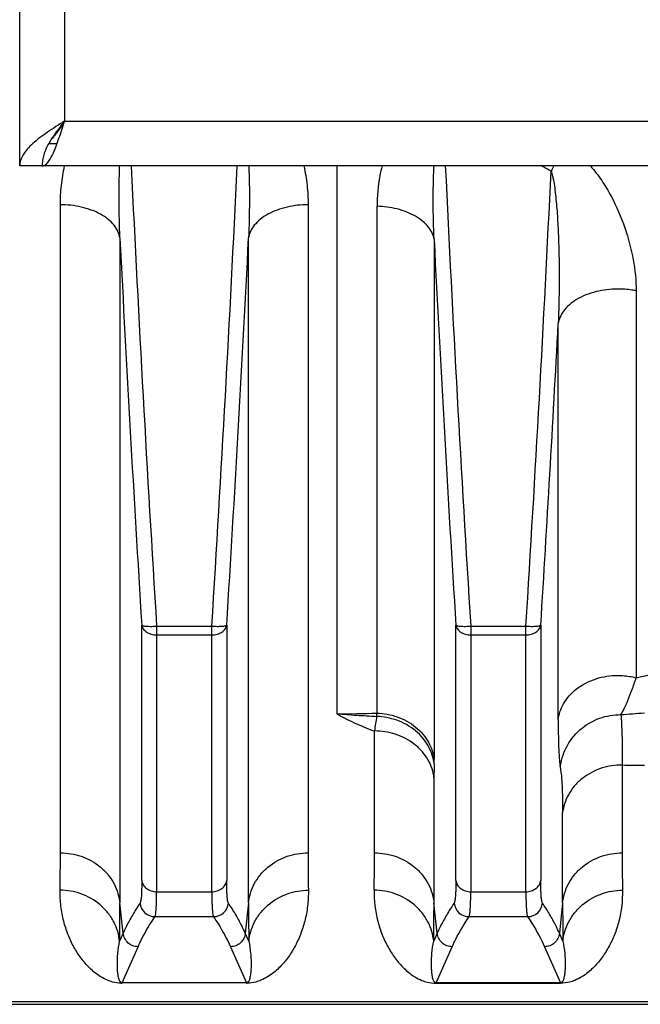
# Model space of a CAD drawing. Extents: x -1817 to 1181, y 8 to 1522.
# Tile 10 of 66: x -800 to -758, y 179 to 245. Entities that reach past the tile are written whole.
import ezdxf

# ---------------------------------------------------------------- set-up
doc = ezdxf.new("R2010")
doc.units = 0
doc.header["$LTSCALE"] = 65.395
doc.layers.get('0').update_dxf_attribs({"linetype": 'CONTINUOUS'})

msp = doc.modelspace()

# ---------------------------------------------------------------- linework, layer by layer
at = {"color": 6, "linetype": 'CONTINUOUS'}
for p, q in [((-799.6, 235.385), (-799.6, 399.385)), ((-797.661, 236.885), (-797.1, 236.885)), ((-664.6, 235.385), (-799.6, 235.385)), ((-801.1, 179.301), (-705.6, 179.301))]:
    msp.add_line(p, q, dxfattribs=at)
at = {"color": 9, "linetype": 'CONTINUOUS'}
for p, q in [((-796.6, 396.385), (-796.6, 238.385)), ((-796.6, 238.385), (-667.6, 238.385)), ((-778.401, 235.385), (-778.401, 198.737)), ((-775.71, 198.783), (-775.71, 232.685)), ((-792.901, 230.581), (-792.901, 186.092)), ((-784.299, 186.092), (-784.299, 230.581)), ((-771.896, 230.477), (-771.896, 195.69)), ((-758.383, 227.028), (-758.383, 201.144)), ((-763.595, 198.337), (-763.595, 224.846)), ((-791.44, 187.58), (-791.44, 204.666)), ((-790.445, 204.599), (-790.445, 186.832)), ((-790.443, 204.599), (-786.757, 204.599)), ((-786.755, 186.832), (-786.755, 204.599)), ((-785.76, 204.666), (-785.76, 187.58)), ((-770.44, 187.58), (-770.44, 204.666)), ((-769.445, 204.599), (-769.445, 186.832)), ((-769.443, 204.599), (-765.756, 204.599)), ((-765.755, 186.832), (-765.755, 204.599)), ((-764.76, 204.666), (-764.76, 187.58)), ((-790.445, 204.016), (-786.755, 204.016)), ((-769.445, 204.016), (-765.755, 204.016)), ((-775.881, 189.433), (-775.881, 197.587)), ((-759.319, 195.31), (-759.319, 189.433)), ((-771.901, 194.461), (-771.901, 186.092)), ((-763.299, 186.092), (-763.299, 192.124)), ((-790.445, 186.832), (-786.755, 186.832)), ((-769.445, 186.832), (-765.755, 186.832)), ((-792.682, 184.059), (-792.901, 186.092)), ((-784.299, 186.092), (-784.518, 184.059)), ((-771.682, 184.059), (-771.901, 186.092)), ((-763.299, 186.092), (-763.518, 184.059)), ((-786.643, 185.163), (-790.556, 185.163)), ((-765.643, 185.163), (-769.556, 185.163)), ((-792.682, 184.059), (-792.92, 183.522)), ((-784.281, 183.522), (-784.518, 184.059)), ((-771.682, 184.059), (-771.92, 183.522)), ((-763.281, 183.522), (-763.518, 184.059)), ((-792.754, 180.738), (-791.687, 183.154)), ((-785.513, 183.154), (-784.446, 180.738)), ((-771.754, 180.738), (-770.687, 183.154)), ((-764.513, 183.154), (-763.446, 180.738)), ((-705.6, 179.469), (-801.1, 179.469))]:
    msp.add_line(p, q, dxfattribs=at)
at = {"color": 2, "linetype": 'CONTINUOUS'}
for p, q in [((-796.881, 189.433), (-796.881, 232.79)), ((-780.319, 232.79), (-780.319, 189.433)), ((-784.446, 180.738), (-792.754, 180.738)), ((-792.754, 180.738), (-792.754, 180.709)), ((-784.446, 180.709), (-784.446, 180.738)), ((-763.446, 180.738), (-771.754, 180.738)), ((-771.754, 180.738), (-771.754, 180.709)), ((-771.754, 180.709), (-763.446, 180.709)), ((-763.446, 180.709), (-763.446, 180.738))]:
    msp.add_line(p, q, dxfattribs=at)
at = {"color": 9, "linetype": 'CONTINUOUS'}
for centre, radius, start, end in [((1221.306, 331.124), 2015.724, 182.722345, 183.598767), ((-2798.514, 331.108), 2015.731, 356.401701, 357.278119), ((1239.013, 330.965), 2012.427, 182.722283, 183.600141), ((-782.649, 199.535), 40.078, 62.3852, 63.44701), ((-711.967, 207.258), 59.054, 151.55608, 151.92713), ((-2845.923, 334.816), 2084.24, 356.417977, 357.256311), ((1345.427, 338.128), 2141.031, 182.879264, 183.573865), ((-2922.636, 338.128), 2141.04, 356.426136, 357.120734), ((1367.738, 338.204), 2142.344, 182.882335, 183.573721), ((-2975.165, 342.452), 2214.695, 356.433071, 356.956), ((-784.56, 314.359), 116.202, 283.01908, 285.85366), ((-778.393, 277.653), 78.916, 269.99397, 271.94811), ((-748.049, 193.91), 28.074, 170.4618, 172.47347), ((-789.34, 200.182), 13.701, 353.20799, 354.13857), ((-769.36, 333.02), 134.71, 274.23468, 274.909), ((-807.966, 195.682), 36.07, 359.52363, 0.01304), ((-663.53, 194.455), 108.371, 179.5101, 179.99724), ((-757.841, 302.846), 107.546, 269.21241, 270.00429), ((-935.829, 189.392), 159.948, 359.11979, 0.01473), ((-610.04, 189.312), 149.279, 179.95328, 180.91219), ((-950.408, 185.967), 157.508, 359.11071, 0.04568), ((-790.554, 186.166), 1.002, 185.08213, 269.84706), ((-786.646, 186.166), 1.002, 270.17001, 354.9209), ((-615.499, 186.05), 168.801, 179.98559, 180.85802), ((-929.408, 185.967), 157.508, 359.11071, 0.04568), ((-769.554, 186.166), 1.002, 185.08213, 269.84706), ((-765.646, 186.166), 1.002, 270.17001, 354.9209), ((-594.499, 186.05), 168.801, 179.98559, 180.85802)]:
    msp.add_arc(centre, radius, start, end, dxfattribs=at)
at = {"color": 2, "linetype": 'CONTINUOUS'}
for centre, radius, start, end in [((-946.16, 189.312), 149.279, 359.08781, 0.04672), ((-620.371, 189.392), 159.948, 179.98527, 180.88021), ((-792.754, 183.278), 2.569, 268.7655, 269.39006), ((-792.753, 183.351), 2.642, 269.38855, 269.9797), ((-784.45, 183.564), 2.855, 270.06865, 271.18507)]:
    msp.add_arc(centre, radius, start, end, dxfattribs=at)
at = {"color": 6, "linetype": 'CONTINUOUS'}
msp.add_open_spline([(-796.6, 238.385), (-796.986, 238.139), (-797.552, 237.78), (-798.257, 237.275), (-798.712, 236.905), (-799.089, 236.534), (-799.375, 236.159), (-799.557, 235.776), (-799.6, 235.511), (-799.6, 235.385)], degree=3, knots=[0, 0, 0, 0, 0.312557, 0.458434, 0.592754, 0.713321, 0.819613, 0.913525, 1, 1, 1, 1], dxfattribs=at)
at = {"color": 2, "linetype": 'CONTINUOUS'}
for points, knots in [([(-798.1, 235.385), (-798.068, 235.385), (-798.002, 235.396), (-797.906, 235.442), (-797.812, 235.516), (-797.678, 235.66), (-797.517, 235.911), (-797.335, 236.284), (-797.152, 236.735), (-796.968, 237.249), (-796.784, 237.806), (-796.662, 238.19), (-796.6, 238.385)], [0, 0, 0, 0, 0.027448, 0.057319, 0.091444, 0.130936, 0.227784, 0.348613, 0.490914, 0.650506, 0.82216, 1, 1, 1, 1]), ([(-796.6, 238.385), (-796.795, 238.137), (-797.173, 237.655), (-797.668, 236.92), (-797.961, 236.278), (-798.08, 235.764), (-798.1, 235.51), (-798.1, 235.385)], [0, 0, 0, 0, 0.276428, 0.538098, 0.777354, 0.889919, 1, 1, 1, 1]), ([(-796.6, 238.385), (-796.742, 238.162), (-796.948, 237.836), (-797.243, 237.441), (-797.396, 237.27), (-797.474, 237.196)], [0, 0, 0, 0, 0.536853, 0.781304, 1, 1, 1, 1]), ([(-796.881, 232.79), (-796.882, 233.223), (-796.833, 234.095), (-796.692, 234.957), (-796.597, 235.385)], [0, 0, 0, 0, 0.496719, 1, 1, 1, 1]), ([(-780.603, 235.385), (-780.508, 234.957), (-780.367, 234.095), (-780.318, 233.223), (-780.319, 232.79)], [0, 0, 0, 0, 0.503271, 1, 1, 1, 1]), ([(-792.809, 180.709), (-793.005, 180.714), (-793.32, 180.759), (-793.791, 180.92), (-794.197, 181.135), (-794.594, 181.422), (-795.039, 181.822), (-795.519, 182.381), (-795.998, 183.133), (-796.387, 183.965), (-796.682, 184.881), (-796.836, 185.701), (-796.896, 186.394), (-796.904, 186.753), (-796.9, 186.935)], [0, 0, 0, 0, 0.072467, 0.116189, 0.183429, 0.241667, 0.296696, 0.404132, 0.512796, 0.625244, 0.743003, 0.867395, 0.932569, 1, 1, 1, 1]), ([(-780.3, 186.935), (-780.296, 186.753), (-780.304, 186.394), (-780.365, 185.701), (-780.518, 184.881), (-780.813, 183.965), (-781.202, 183.133), (-781.681, 182.381), (-782.161, 181.822), (-782.606, 181.422), (-783.003, 181.135), (-783.409, 180.92), (-783.88, 180.759), (-784.195, 180.714), (-784.391, 180.709)], [0, 0, 0, 0, 0.067433, 0.132611, 0.257006, 0.374769, 0.48722, 0.595888, 0.703328, 0.758358, 0.816596, 0.883834, 0.927552, 1, 1, 1, 1])]:
    msp.add_open_spline(points, degree=3, knots=knots, dxfattribs=at)
at = {"color": 9, "linetype": 'CONTINUOUS'}
for points, knots in [([(-792.901, 230.581), (-792.933, 231.387), (-792.971, 232.988), (-792.95, 234.59), (-792.918, 235.385)], [0, 0, 0, 0, 0.503573, 1, 1, 1, 1]), ([(-784.282, 235.385), (-784.25, 234.59), (-784.229, 232.988), (-784.267, 231.387), (-784.299, 230.581)], [0, 0, 0, 0, 0.496428, 1, 1, 1, 1]), ([(-775.373, 235.385), (-775.43, 235.163), (-775.627, 234.276), (-775.71, 233.364), (-775.71, 232.685)], [0, 0, 0, 0, 0.252538, 1, 1, 1, 1]), ([(-771.896, 230.477), (-771.929, 231.304), (-771.958, 232.541), (-771.946, 234.177), (-771.919, 234.986), (-771.899, 235.385)], [0, 0, 0, 0, 0.505912, 0.755682, 1, 1, 1, 1]), ([(-761.444, 235.385), (-761.17, 235.076), (-760.674, 234.424), (-759.86, 233.058), (-759.102, 231.294), (-758.533, 229.157), (-758.383, 227.724), (-758.383, 227.028)], [0, 0, 0, 0, 0.136877, 0.269976, 0.525989, 0.769462, 1, 1, 1, 1]), ([(-764.072, 235.046), (-764.047, 234.978), (-764.002, 234.83), (-763.924, 234.501), (-763.847, 234.041), (-763.773, 233.453), (-763.712, 232.833), (-763.663, 232.194), (-763.609, 231.319), (-763.563, 230.21), (-763.534, 228.869), (-763.527, 227.079), (-763.556, 225.737), (-763.595, 224.846)], [0, 0, 0, 0, 0.02115, 0.045265, 0.099126, 0.157605, 0.218774, 0.281615, 0.345596, 0.475531, 0.60684, 0.738523, 1, 1, 1, 1]), ([(-792.901, 230.581), (-792.924, 230.724), (-793.018, 231.023), (-793.285, 231.444), (-793.685, 231.837), (-794.204, 232.18), (-794.816, 232.455), (-795.709, 232.715), (-796.415, 232.79), (-796.881, 232.79)], [0, 0, 0, 0, 0.089078, 0.189378, 0.303226, 0.430651, 0.569069, 0.713845, 1, 1, 1, 1]), ([(-780.319, 232.79), (-780.785, 232.79), (-781.491, 232.715), (-782.384, 232.455), (-782.996, 232.18), (-783.515, 231.837), (-783.915, 231.444), (-784.182, 231.023), (-784.276, 230.724), (-784.299, 230.581)], [0, 0, 0, 0, 0.286155, 0.430931, 0.569349, 0.696774, 0.810622, 0.910922, 1, 1, 1, 1]), ([(-771.896, 230.477), (-771.918, 230.616), (-772.008, 230.907), (-772.263, 231.318), (-772.644, 231.703), (-773.137, 232.041), (-773.721, 232.317), (-774.577, 232.587), (-775.258, 232.674), (-775.71, 232.685)], [0, 0, 0, 0, 0.089911, 0.190598, 0.304279, 0.43107, 0.568672, 0.712863, 1, 1, 1, 1]), ([(-759.615, 227.152), (-760.103, 227.152), (-760.837, 227.068), (-761.751, 226.775), (-762.359, 226.476), (-762.862, 226.113), (-763.24, 225.707), (-763.487, 225.282), (-763.573, 224.987), (-763.595, 224.846)], [0, 0, 0, 0, 0.29589, 0.442146, 0.579782, 0.704898, 0.815875, 0.913441, 1, 1, 1, 1]), ([(-758.383, 227.028), (-758.478, 227.048), (-758.885, 227.121), (-759.299, 227.152), (-759.615, 227.152)], [0, 0, 0, 0, 0.235562, 1, 1, 1, 1]), ([(-791.44, 204.666), (-791.434, 204.656), (-791.402, 204.638), (-791.339, 204.62), (-791.241, 204.604), (-791.114, 204.592), (-790.962, 204.586), (-790.736, 204.585), (-790.562, 204.591), (-790.445, 204.599)], [0, 0, 0, 0, 0.036159, 0.101067, 0.199019, 0.327529, 0.481395, 0.65133, 1, 1, 1, 1]), ([(-791.44, 204.666), (-791.427, 204.576), (-791.348, 204.391), (-791.115, 204.181), (-790.802, 204.047), (-790.566, 204.016), (-790.445, 204.016)], [0, 0, 0, 0, 0.213074, 0.451175, 0.717002, 1, 1, 1, 1]), ([(-786.755, 204.016), (-786.634, 204.016), (-786.399, 204.047), (-786.085, 204.181), (-785.852, 204.391), (-785.773, 204.576), (-785.76, 204.666)], [0, 0, 0, 0, 0.282998, 0.548825, 0.786926, 1, 1, 1, 1]), ([(-786.755, 204.599), (-786.638, 204.591), (-786.464, 204.585), (-786.238, 204.586), (-786.086, 204.592), (-785.959, 204.604), (-785.861, 204.62), (-785.798, 204.638), (-785.766, 204.656), (-785.76, 204.666)], [0, 0, 0, 0, 0.34867, 0.518605, 0.672471, 0.800981, 0.898933, 0.963841, 1, 1, 1, 1]), ([(-770.44, 204.666), (-770.427, 204.576), (-770.348, 204.391), (-770.115, 204.181), (-769.802, 204.047), (-769.566, 204.016), (-769.445, 204.016)], [0, 0, 0, 0, 0.213074, 0.451175, 0.717002, 1, 1, 1, 1]), ([(-770.44, 204.666), (-770.434, 204.656), (-770.402, 204.638), (-770.339, 204.62), (-770.241, 204.604), (-770.114, 204.592), (-769.962, 204.586), (-769.736, 204.585), (-769.562, 204.591), (-769.445, 204.599)], [0, 0, 0, 0, 0.036159, 0.101067, 0.199019, 0.327529, 0.481395, 0.65133, 1, 1, 1, 1]), ([(-765.755, 204.599), (-765.638, 204.591), (-765.464, 204.585), (-765.238, 204.586), (-765.086, 204.592), (-764.959, 204.604), (-764.861, 204.62), (-764.798, 204.638), (-764.766, 204.656), (-764.76, 204.666)], [0, 0, 0, 0, 0.348671, 0.518604, 0.672472, 0.800982, 0.898933, 0.963841, 1, 1, 1, 1]), ([(-765.755, 204.016), (-765.634, 204.016), (-765.399, 204.047), (-765.085, 204.181), (-764.852, 204.391), (-764.773, 204.576), (-764.76, 204.666)], [0, 0, 0, 0, 0.282998, 0.548825, 0.786926, 1, 1, 1, 1]), ([(-763.595, 198.337), (-763.573, 198.516), (-763.49, 198.888), (-763.247, 199.431), (-762.873, 199.954), (-762.371, 200.425), (-761.761, 200.814), (-760.852, 201.191), (-760.105, 201.304), (-759.615, 201.304)], [0, 0, 0, 0, 0.100499, 0.209774, 0.328222, 0.455358, 0.589463, 0.727595, 1, 1, 1, 1]), ([(-759.615, 201.304), (-759.506, 201.304), (-759.091, 201.29), (-758.678, 201.223), (-758.383, 201.144)], [0, 0, 0, 0, 0.262645, 1, 1, 1, 1]), ([(-759.413, 198.678), (-759.328, 198.807), (-759.159, 199.121), (-758.914, 199.672), (-758.648, 200.362), (-758.473, 200.869), (-758.383, 201.144)], [0, 0, 0, 0, 0.172536, 0.398893, 0.675714, 1, 1, 1, 1]), ([(-778.401, 198.737), (-777.958, 198.704), (-777.069, 198.642), (-776.18, 198.586), (-775.735, 198.562)], [0, 0, 0, 0, 0.499089, 1, 1, 1, 1]), ([(-778.401, 198.737), (-778.219, 198.631), (-777.837, 198.424), (-777.005, 198.02), (-776.341, 197.754), (-775.881, 197.587)], [0, 0, 0, 0, 0.227635, 0.470161, 1, 1, 1, 1]), ([(-771.897, 195.382), (-771.919, 195.58), (-772.005, 195.986), (-772.256, 196.575), (-772.634, 197.132), (-773.299, 197.793), (-774.342, 198.373), (-775.277, 198.546), (-775.735, 198.562)], [0, 0, 0, 0, 0.11072, 0.228453, 0.35261, 0.481884, 0.745821, 1, 1, 1, 1]), ([(-775.71, 198.783), (-775.255, 198.767), (-774.329, 198.597), (-773.292, 198.035), (-772.63, 197.391), (-772.253, 196.85), (-772.004, 196.278), (-771.918, 195.883), (-771.896, 195.69)], [0, 0, 0, 0, 0.25662, 0.521573, 0.650553, 0.773925, 0.890535, 1, 1, 1, 1]), ([(-763.595, 198.337), (-763.595, 197.972), (-763.59, 197.303), (-763.566, 196.394), (-763.531, 195.754), (-763.491, 195.343), (-763.467, 195.171), (-763.454, 195.095)], [0, 0, 0, 0, 0.336785, 0.617942, 0.840303, 0.928133, 1, 1, 1, 1]), ([(-763.454, 195.095), (-763.409, 195.562), (-763.134, 196.525), (-762.206, 197.734), (-760.888, 198.513), (-759.89, 198.682), (-759.413, 198.678)], [0, 0, 0, 0, 0.238819, 0.497112, 0.757186, 1, 1, 1, 1]), ([(-759.413, 198.678), (-759.391, 198.484), (-759.358, 198.036), (-759.315, 196.913), (-759.314, 195.985), (-759.319, 195.31)], [0, 0, 0, 0, 0.173869, 0.399118, 1, 1, 1, 1]), ([(-771.901, 194.459), (-771.924, 194.658), (-772.013, 195.068), (-772.274, 195.66), (-772.669, 196.219), (-773.365, 196.879), (-774.449, 197.44), (-775.412, 197.587), (-775.881, 197.587)], [0, 0, 0, 0, 0.1094, 0.226229, 0.350018, 0.479478, 0.744788, 1, 1, 1, 1]), ([(-763.454, 195.095), (-763.424, 194.924), (-763.377, 194.53), (-763.332, 193.862), (-763.305, 193.042), (-763.299, 192.446), (-763.299, 192.124)], [0, 0, 0, 0, 0.174141, 0.399405, 0.675078, 1, 1, 1, 1]), ([(-759.319, 195.31), (-759.79, 195.31), (-760.757, 195.159), (-761.842, 194.583), (-762.535, 193.911), (-762.929, 193.342), (-763.188, 192.74), (-763.277, 192.325), (-763.299, 192.122)], [0, 0, 0, 0, 0.254148, 0.518756, 0.64828, 0.772443, 0.889883, 1, 1, 1, 1]), ([(-796.881, 189.433), (-796.411, 189.433), (-795.44, 189.275), (-794.357, 188.67), (-793.666, 187.969), (-793.272, 187.373), (-793.012, 186.741), (-792.924, 186.305), (-792.901, 186.092)], [0, 0, 0, 0, 0.248612, 0.510549, 0.640601, 0.76653, 0.886675, 1, 1, 1, 1]), ([(-784.299, 186.092), (-784.277, 186.305), (-784.188, 186.741), (-783.928, 187.373), (-783.534, 187.969), (-782.843, 188.67), (-781.761, 189.275), (-780.789, 189.433), (-780.319, 189.433)], [0, 0, 0, 0, 0.113325, 0.23347, 0.359399, 0.489451, 0.751388, 1, 1, 1, 1]), ([(-775.881, 189.433), (-775.411, 189.433), (-774.44, 189.275), (-773.357, 188.67), (-772.666, 187.969), (-772.272, 187.373), (-772.012, 186.741), (-771.924, 186.305), (-771.901, 186.092)], [0, 0, 0, 0, 0.248612, 0.510549, 0.640601, 0.76653, 0.886675, 1, 1, 1, 1]), ([(-763.299, 186.092), (-763.277, 186.305), (-763.188, 186.741), (-762.928, 187.373), (-762.534, 187.969), (-761.843, 188.67), (-760.761, 189.275), (-759.789, 189.433), (-759.319, 189.433)], [0, 0, 0, 0, 0.113325, 0.23347, 0.359399, 0.489451, 0.751388, 1, 1, 1, 1]), ([(-791.44, 187.58), (-791.44, 187.384), (-791.442, 187.107), (-791.455, 186.761), (-791.466, 186.553), (-791.482, 186.381), (-791.5, 186.246), (-791.521, 186.148), (-791.54, 186.095), (-791.552, 186.077)], [0, 0, 0, 0, 0.388131, 0.548835, 0.686438, 0.800457, 0.890593, 0.956849, 1, 1, 1, 1]), ([(-791.44, 187.58), (-791.428, 187.482), (-791.356, 187.275), (-791.123, 187.025), (-790.802, 186.867), (-790.562, 186.832), (-790.445, 186.832)], [0, 0, 0, 0, 0.22036, 0.471049, 0.739402, 1, 1, 1, 1]), ([(-786.755, 186.832), (-786.638, 186.832), (-786.398, 186.867), (-786.077, 187.025), (-785.845, 187.275), (-785.772, 187.482), (-785.76, 187.58)], [0, 0, 0, 0, 0.260598, 0.528951, 0.77964, 1, 1, 1, 1]), ([(-785.648, 186.077), (-785.66, 186.095), (-785.679, 186.148), (-785.7, 186.246), (-785.718, 186.381), (-785.734, 186.553), (-785.746, 186.761), (-785.758, 187.107), (-785.76, 187.384), (-785.76, 187.58)], [0, 0, 0, 0, 0.043132, 0.109377, 0.199507, 0.313526, 0.451134, 0.61185, 1, 1, 1, 1]), ([(-770.44, 187.58), (-770.44, 187.384), (-770.442, 187.107), (-770.455, 186.761), (-770.466, 186.553), (-770.482, 186.381), (-770.5, 186.246), (-770.521, 186.148), (-770.54, 186.095), (-770.552, 186.077)], [0, 0, 0, 0, 0.388131, 0.548835, 0.686438, 0.800457, 0.890593, 0.956849, 1, 1, 1, 1]), ([(-770.44, 187.58), (-770.428, 187.482), (-770.356, 187.275), (-770.123, 187.025), (-769.802, 186.867), (-769.562, 186.832), (-769.445, 186.832)], [0, 0, 0, 0, 0.22036, 0.471049, 0.739402, 1, 1, 1, 1]), ([(-765.755, 186.832), (-765.638, 186.832), (-765.398, 186.867), (-765.077, 187.025), (-764.845, 187.275), (-764.772, 187.482), (-764.76, 187.58)], [0, 0, 0, 0, 0.260598, 0.528951, 0.77964, 1, 1, 1, 1]), ([(-764.648, 186.077), (-764.66, 186.095), (-764.679, 186.148), (-764.7, 186.246), (-764.718, 186.381), (-764.734, 186.553), (-764.746, 186.761), (-764.758, 187.107), (-764.76, 187.384), (-764.76, 187.58)], [0, 0, 0, 0, 0.043132, 0.109377, 0.199507, 0.313526, 0.451134, 0.61185, 1, 1, 1, 1]), ([(-792.92, 183.522), (-792.942, 183.739), (-793.031, 184.182), (-793.29, 184.827), (-793.684, 185.436), (-794.373, 186.151), (-795.455, 186.77), (-796.43, 186.934), (-796.9, 186.935)], [0, 0, 0, 0, 0.114444, 0.235567, 0.362159, 0.492435, 0.753428, 1, 1, 1, 1]), ([(-790.557, 185.163), (-790.545, 185.183), (-790.526, 185.242), (-790.505, 185.351), (-790.487, 185.501), (-790.471, 185.692), (-790.459, 185.922), (-790.447, 186.307), (-790.445, 186.615), (-790.445, 186.832)], [0, 0, 0, 0, 0.042487, 0.108457, 0.198495, 0.312546, 0.450283, 0.61121, 1, 1, 1, 1]), ([(-786.755, 186.832), (-786.755, 186.615), (-786.753, 186.307), (-786.741, 185.922), (-786.729, 185.692), (-786.713, 185.501), (-786.695, 185.351), (-786.674, 185.242), (-786.655, 185.183), (-786.643, 185.163)], [0, 0, 0, 0, 0.38879, 0.549717, 0.687454, 0.801504, 0.891543, 0.957513, 1, 1, 1, 1]), ([(-784.281, 183.522), (-784.258, 183.739), (-784.169, 184.182), (-783.91, 184.827), (-783.516, 185.436), (-782.827, 186.151), (-781.745, 186.77), (-780.77, 186.934), (-780.3, 186.935)], [0, 0, 0, 0, 0.114444, 0.235567, 0.362159, 0.492435, 0.753428, 1, 1, 1, 1]), ([(-775.9, 186.935), (-775.911, 186.24), (-775.792, 185.217), (-775.385, 183.96), (-774.994, 183.126), (-774.513, 182.373), (-774.031, 181.814), (-773.584, 181.414), (-773.185, 181.127), (-772.772, 180.911), (-772.287, 180.75), (-771.959, 180.709), (-771.754, 180.709)], [0, 0, 0, 0, 0.255276, 0.372527, 0.484486, 0.592683, 0.699695, 0.754549, 0.81269, 0.880128, 0.924511, 1, 1, 1, 1]), ([(-771.92, 183.522), (-771.942, 183.739), (-772.031, 184.182), (-772.29, 184.827), (-772.684, 185.436), (-773.373, 186.151), (-774.455, 186.77), (-775.43, 186.934), (-775.9, 186.935)], [0, 0, 0, 0, 0.114444, 0.235567, 0.362159, 0.492435, 0.753428, 1, 1, 1, 1]), ([(-769.557, 185.163), (-769.545, 185.183), (-769.526, 185.242), (-769.505, 185.351), (-769.487, 185.501), (-769.471, 185.692), (-769.459, 185.922), (-769.447, 186.307), (-769.445, 186.615), (-769.445, 186.832)], [0, 0, 0, 0, 0.042487, 0.108457, 0.198495, 0.312546, 0.450283, 0.61121, 1, 1, 1, 1]), ([(-765.755, 186.832), (-765.755, 186.615), (-765.753, 186.307), (-765.741, 185.922), (-765.729, 185.692), (-765.713, 185.501), (-765.695, 185.351), (-765.674, 185.242), (-765.655, 185.183), (-765.643, 185.163)], [0, 0, 0, 0, 0.38879, 0.549717, 0.687454, 0.801504, 0.891543, 0.957513, 1, 1, 1, 1]), ([(-759.3, 186.935), (-759.289, 186.24), (-759.409, 185.217), (-759.815, 183.96), (-760.206, 183.126), (-760.687, 182.373), (-761.169, 181.814), (-761.616, 181.414), (-762.015, 181.127), (-762.428, 180.911), (-762.913, 180.75), (-763.241, 180.709), (-763.446, 180.709)], [0, 0, 0, 0, 0.255276, 0.372527, 0.484486, 0.592683, 0.699695, 0.754549, 0.81269, 0.880128, 0.924511, 1, 1, 1, 1]), ([(-763.281, 183.522), (-763.258, 183.739), (-763.169, 184.182), (-762.91, 184.827), (-762.516, 185.436), (-761.827, 186.151), (-760.745, 186.77), (-759.77, 186.934), (-759.3, 186.935)], [0, 0, 0, 0, 0.114444, 0.235567, 0.362159, 0.492435, 0.753428, 1, 1, 1, 1]), ([(-791.552, 186.077), (-791.664, 185.911), (-791.93, 185.498), (-792.318, 184.83), (-792.569, 184.316), (-792.682, 184.06)], [0, 0, 0, 0, 0.259307, 0.636547, 1, 1, 1, 1]), ([(-784.518, 184.06), (-784.593, 184.229), (-784.795, 184.658), (-785.168, 185.334), (-785.481, 185.829), (-785.648, 186.077)], [0, 0, 0, 0, 0.240803, 0.613386, 1, 1, 1, 1]), ([(-770.552, 186.077), (-770.664, 185.911), (-770.93, 185.498), (-771.318, 184.83), (-771.569, 184.316), (-771.682, 184.06)], [0, 0, 0, 0, 0.259307, 0.636547, 1, 1, 1, 1]), ([(-763.518, 184.06), (-763.593, 184.229), (-763.795, 184.658), (-764.168, 185.334), (-764.481, 185.829), (-764.648, 186.077)], [0, 0, 0, 0, 0.240803, 0.613386, 1, 1, 1, 1]), ([(-791.687, 183.154), (-791.612, 183.323), (-791.282, 184.018), (-790.885, 184.681), (-790.556, 185.163)], [0, 0, 0, 0, 0.241031, 1, 1, 1, 1]), ([(-786.643, 185.163), (-786.531, 184.998), (-786.112, 184.353), (-785.745, 183.674), (-785.513, 183.154)], [0, 0, 0, 0, 0.259581, 1, 1, 1, 1]), ([(-770.687, 183.154), (-770.612, 183.323), (-770.282, 184.018), (-769.885, 184.681), (-769.556, 185.163)], [0, 0, 0, 0, 0.241031, 1, 1, 1, 1]), ([(-765.643, 185.163), (-765.531, 184.998), (-765.112, 184.353), (-764.745, 183.674), (-764.513, 183.154)], [0, 0, 0, 0, 0.259581, 1, 1, 1, 1]), ([(-791.687, 183.154), (-791.809, 183.154), (-792.056, 183.2), (-792.375, 183.398), (-792.602, 183.697), (-792.671, 183.938), (-792.682, 184.059)], [0, 0, 0, 0, 0.250123, 0.500266, 0.750259, 1, 1, 1, 1]), ([(-784.518, 184.059), (-784.529, 183.938), (-784.598, 183.697), (-784.825, 183.398), (-785.144, 183.2), (-785.391, 183.154), (-785.513, 183.154)], [0, 0, 0, 0, 0.24973, 0.499716, 0.749867, 1, 1, 1, 1]), ([(-770.687, 183.154), (-770.809, 183.154), (-771.056, 183.2), (-771.375, 183.398), (-771.602, 183.697), (-771.671, 183.938), (-771.682, 184.059)], [0, 0, 0, 0, 0.250123, 0.500266, 0.750259, 1, 1, 1, 1]), ([(-763.518, 184.059), (-763.529, 183.938), (-763.598, 183.697), (-763.825, 183.398), (-764.144, 183.2), (-764.391, 183.154), (-764.513, 183.154)], [0, 0, 0, 0, 0.24973, 0.499716, 0.749867, 1, 1, 1, 1]), ([(-792.825, 180.755), (-792.875, 180.783), (-792.936, 180.884), (-792.982, 181.034), (-793.013, 181.186), (-793.043, 181.395), (-793.065, 181.667), (-793.074, 182.006), (-793.066, 182.363), (-793.031, 182.872), (-792.974, 183.26), (-792.92, 183.522)], [0, 0, 0, 0, 0.060552, 0.114638, 0.168938, 0.22425, 0.338681, 0.458668, 0.584497, 0.716432, 1, 1, 1, 1]), ([(-784.281, 183.522), (-784.226, 183.26), (-784.169, 182.872), (-784.134, 182.362), (-784.126, 182.006), (-784.135, 181.667), (-784.157, 181.394), (-784.187, 181.185), (-784.218, 181.033), (-784.264, 180.883), (-784.325, 180.782), (-784.375, 180.755)], [0, 0, 0, 0, 0.283559, 0.415489, 0.541313, 0.661295, 0.77572, 0.831029, 0.885326, 0.939412, 1, 1, 1, 1]), ([(-771.754, 180.738), (-771.78, 180.737), (-771.824, 180.749), (-771.868, 180.787), (-771.896, 180.822), (-771.923, 180.869), (-771.949, 180.93), (-771.98, 181.029), (-772.008, 181.157), (-772.032, 181.313), (-772.049, 181.474), (-772.066, 181.697), (-772.078, 182.112), (-772.049, 182.744), (-771.975, 183.257), (-771.92, 183.522)], [0, 0, 0, 0, 0.026989, 0.044427, 0.059399, 0.07346, 0.100545, 0.127222, 0.180728, 0.235168, 0.290826, 0.347815, 0.465987, 0.720047, 1, 1, 1, 1]), ([(-763.281, 183.522), (-763.225, 183.257), (-763.151, 182.744), (-763.122, 182.112), (-763.134, 181.697), (-763.151, 181.474), (-763.168, 181.313), (-763.192, 181.157), (-763.22, 181.029), (-763.251, 180.93), (-763.277, 180.869), (-763.304, 180.822), (-763.332, 180.787), (-763.376, 180.749), (-763.42, 180.737), (-763.446, 180.738)], [0, 0, 0, 0, 0.279953, 0.534012, 0.652184, 0.709173, 0.764832, 0.819271, 0.872777, 0.899454, 0.926539, 0.9406, 0.955572, 0.97301, 1, 1, 1, 1]), ([(-792.754, 180.738), (-792.761, 180.737), (-792.786, 180.739), (-792.81, 180.747), (-792.825, 180.755)], [0, 0, 0, 0, 0.310653, 1, 1, 1, 1]), ([(-784.375, 180.755), (-784.379, 180.753), (-784.402, 180.742), (-784.427, 180.737), (-784.446, 180.738)], [0, 0, 0, 0, 0.198651, 1, 1, 1, 1])]:
    msp.add_open_spline(points, degree=3, knots=knots, dxfattribs=at)

doc.saveas('drawing.dxf')
